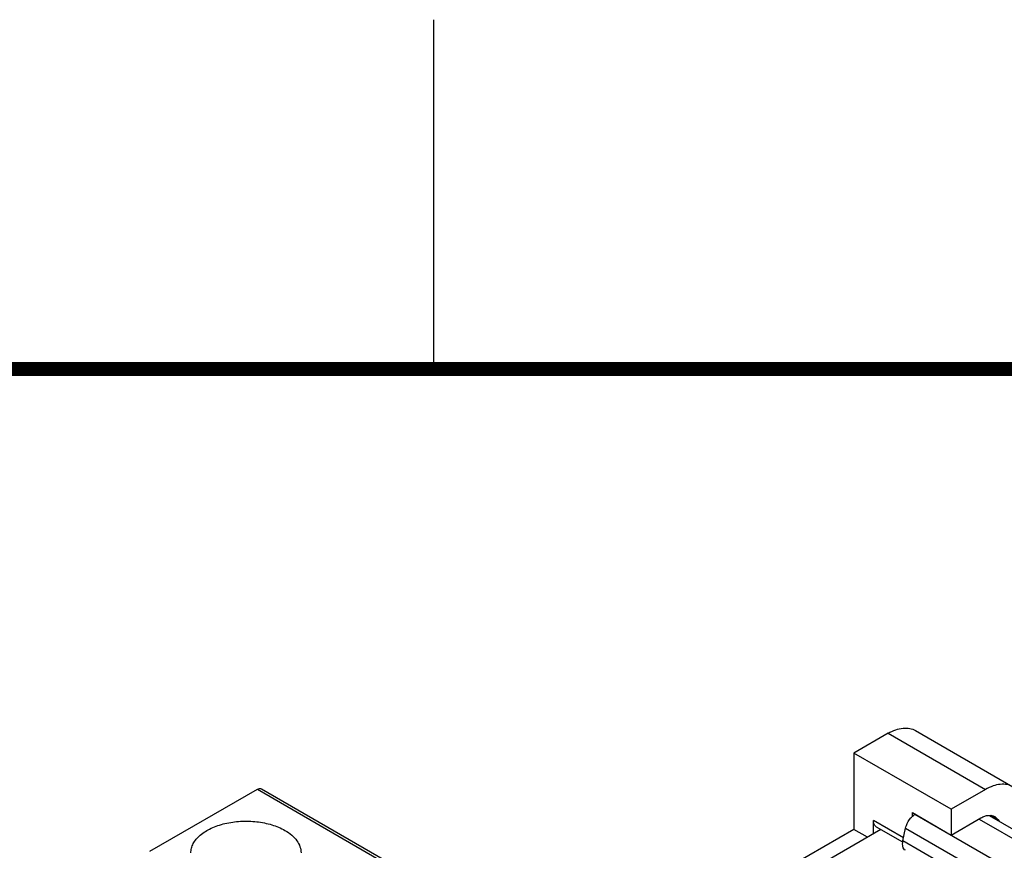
# Model space of a CAD drawing. Header units: inches. Extents: x 0 to 22, y 0 to 17.
# Tile 16 of 25: x 15.9 to 17.3, y 15.8 to 17. Entities that reach past the tile are written whole.
import ezdxf

# ---------------------------------------------------------------- set-up
doc = ezdxf.new("R2010")
doc.units = ezdxf.units.IN
doc.header["$LTSCALE"] = 1.21
doc.header["$MEASUREMENT"] = 0
doc.layers.get('0').update_dxf_attribs({"linetype": 'CONTINUOUS'})

msp = doc.modelspace()

# ---------------------------------------------------------------- linework, layer by layer
at = {"color": 2, "linetype": 'CONTINUOUS'}
msp.add_line((16.5, 16.5), (16.5, 17), dxfattribs=at)
at = {"color": 7, "linetype": 'CONTINUOUS'}
for p, q in [((17.1891, 15.9828), (17.3283, 15.9024)), ((17.1498, 15.9789), (17.1009, 15.9507)), ((17.1498, 15.9789), (17.289, 15.8985)), ((17.1009, 15.9507), (17.1009, 15.8414)), ((17.2401, 15.8703), (17.1009, 15.9507)), ((16.094, 15.8101), (16.2478, 15.8989)), ((16.2478, 15.8989), (18.9348, 14.3475)), ((16.2537, 15.8995), (18.9407, 14.3481)), ((17.289, 15.8985), (17.2401, 15.8703)), ((17.2401, 15.8703), (17.2401, 15.8334)), ((17.1845, 15.8597), (17.1845, 15.8655)), ((17.1845, 15.8655), (17.2401, 15.8334)), ((20.8167, 13.7678), (17.1882, 15.8628)), ((17.2401, 15.8334), (17.2825, 15.8578)), ((17.2799, 15.8563), (20.7689, 13.8418)), ((17.2942, 15.8613), (20.7805, 13.8484)), ((17.2965, 15.8616), (17.3066, 15.8557)), ((17.3022, 15.8598), (17.3066, 15.8557)), ((17.3066, 15.8557), (17.3084, 15.8531)), ((17.1009, 15.8414), (16.7277, 15.6259)), ((17.1396, 15.8414), (16.747, 15.6147)), ((17.1203, 15.8302), (17.1009, 15.8414)), ((17.1288, 15.8351), (17.1288, 15.8543)), ((17.1719, 15.8294), (17.1288, 15.8543)), ((17.1329, 15.8452), (17.1703, 15.8236)), ((17.171, 15.8249), (17.1748, 15.8432)), ((17.1748, 15.8432), (20.8072, 13.7459)), ((20.8034, 13.7276), (17.171, 15.8249))]:
    msp.add_line(p, q, dxfattribs=at)
at = {"color": 7, "linetype": 'CONTINUOUS', "const_width": 0.02}
msp.add_lwpolyline([(21.5, 16.5), (0.5, 16.5)], dxfattribs=at)
at = {"color": 7, "linetype": 'CONTINUOUS'}
for points, knots in [([(17.1498, 15.9789), (17.1532, 15.9809), (17.1601, 15.9841), (17.1707, 15.9867), (17.1806, 15.9865), (17.1865, 15.9843), (17.1891, 15.9828)], [0, 0, 0, 0, 0.289754, 0.549014, 0.782167, 1, 1, 1, 1]), ([(16.2478, 15.8989), (16.2488, 15.8995), (16.2508, 15.9003), (16.2529, 15.9), (16.2537, 15.8995)], [0, 0, 0, 0, 0.550841, 1, 1, 1, 1]), ([(17.3283, 15.9024), (17.3257, 15.9039), (17.3198, 15.9061), (17.3098, 15.9063), (17.2993, 15.9038), (17.2924, 15.9005), (17.289, 15.8985)], [0, 0, 0, 0, 0.217833, 0.450986, 0.710246, 1, 1, 1, 1]), ([(17.1748, 15.8432), (17.175, 15.8445), (17.1766, 15.8498), (17.1795, 15.8548), (17.1823, 15.8579)], [0, 0, 0, 0, 0.241839, 1, 1, 1, 1]), ([(17.1823, 15.8579), (17.1828, 15.8584), (17.1845, 15.8603), (17.1866, 15.8619), (17.1882, 15.8628)], [0, 0, 0, 0, 0.265351, 1, 1, 1, 1]), ([(17.2825, 15.8578), (17.2843, 15.8588), (17.2877, 15.8605), (17.293, 15.8617), (17.2979, 15.8616), (17.3009, 15.8605), (17.3022, 15.8598)], [0, 0, 0, 0, 0.289705, 0.549094, 0.782204, 1, 1, 1, 1]), ([(16.1527, 15.8078), (16.1527, 15.8101), (16.1533, 15.8147), (16.156, 15.8213), (16.1603, 15.8276), (16.1683, 15.8357), (16.182, 15.844), (16.2017, 15.8506), (16.2239, 15.8537), (16.2466, 15.8531), (16.2681, 15.8488), (16.2813, 15.8434), (16.2872, 15.84)], [0, 0, 0, 0, 0.04286, 0.087491, 0.135327, 0.187292, 0.304558, 0.438226, 0.582569, 0.729723, 0.871308, 1, 1, 1, 1]), ([(17.1329, 15.8452), (17.1315, 15.846), (17.1292, 15.8489), (17.1288, 15.8524), (17.1288, 15.8543)], [0, 0, 0, 0, 0.449236, 1, 1, 1, 1]), ([(16.2872, 15.84), (16.2906, 15.838), (16.2969, 15.8337), (16.3044, 15.8258), (16.3091, 15.8171), (16.3102, 15.8108), (16.3102, 15.8078)], [0, 0, 0, 0, 0.289769, 0.549061, 0.782222, 1, 1, 1, 1]), ([(17.1746, 15.8115), (17.1728, 15.8125), (17.1708, 15.8158), (17.1704, 15.8207), (17.1707, 15.8235), (17.171, 15.8249)], [0, 0, 0, 0, 0.427919, 0.696156, 1, 1, 1, 1])]:
    msp.add_open_spline(points, degree=3, knots=knots, dxfattribs=at)

doc.saveas('drawing.dxf')
